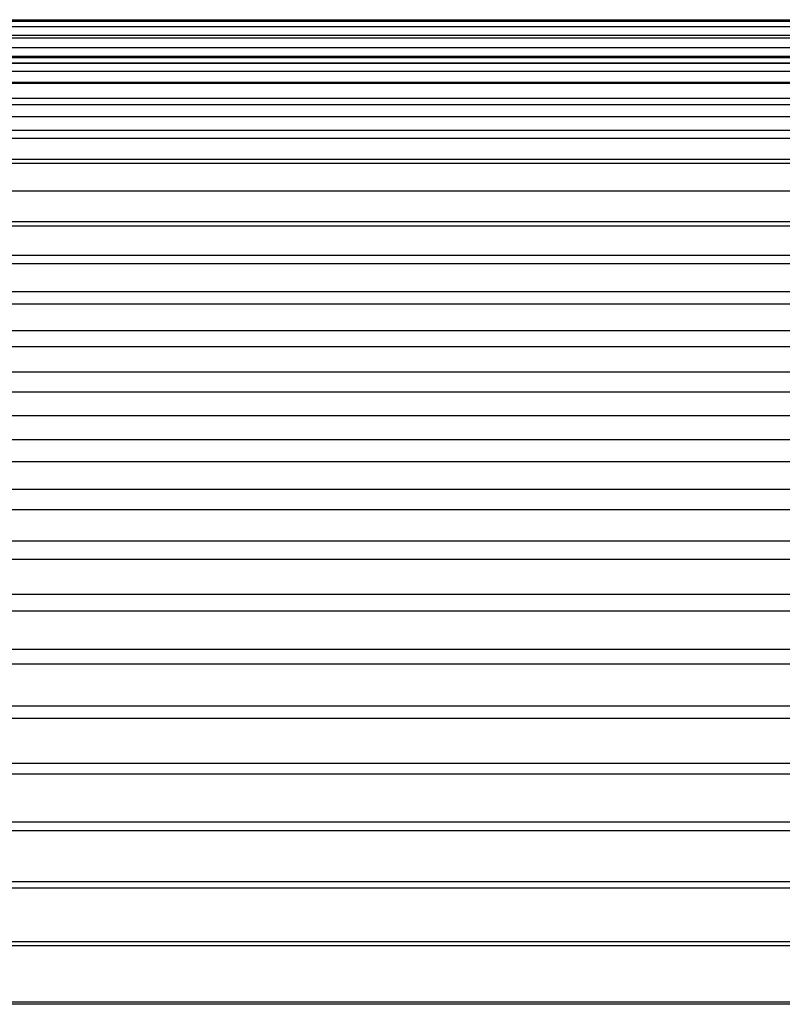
# Model space of a CAD drawing. Header units: millimetres. Extents: x -9 to 331, y -124 to 233.
# Tile 50 of 76: x 33 to 74, y 180 to 233. Entities that reach past the tile are written whole.
import ezdxf

# ---------------------------------------------------------------- set-up
doc = ezdxf.new("R2010")
doc.units = ezdxf.units.MM
doc.layers.add('Up Step Stool_Ferm Living', color=7, linetype='Continuous', true_color=0x000000)

msp = doc.modelspace()

# ---------------------------------------------------------------- linework, layer by layer
at = {"layer": 'Up Step Stool_Ferm Living'}
for p, q in [((331.096, 232.982, 283.721), (-8.885, 232.982, 283.721)), ((330.803, 233.27, 280.418), (-8.592, 233.27, 280.418)), ((-3.885, 233.367, 277.103), (326.096, 233.367, 277.103)), ((331.096, 232.501, 287.002), (-8.885, 232.501, 287.002)), ((-3.885, 232.367, 277.103), (326.096, 232.367, 277.103)), ((331.096, 231.831, 290.249), (-8.885, 231.831, 290.249)), ((-3.885, 231.367, 277.103), (326.096, 231.367, 277.103)), ((331.096, 230.995, 283.489), (-8.885, 230.995, 283.489)), ((331.096, 230.973, 293.452), (-8.885, 230.973, 293.452)), ((330.76, 231.274, 280.302), (-8.549, 231.274, 280.302)), ((331.096, 230.532, 286.655), (-8.885, 230.532, 286.655)), ((331.096, 229.93, 296.599), (-8.885, 229.93, 296.599)), ((331.096, 229.885, 289.788), (-8.885, 229.885, 289.788)), ((331.096, 229.057, 292.878), (-8.885, 229.057, 292.878)), ((331.096, 228.706, 299.681), (-8.885, 228.706, 299.681)), ((331.096, 228.051, 295.915), (-8.885, 228.051, 295.915)), ((331.096, 227.305, 302.686), (-8.885, 227.305, 302.686)), ((331.096, 226.869, 298.889), (-8.885, 226.869, 298.889)), ((331.096, 225.731, 305.605), (-8.885, 225.731, 305.605)), ((331.096, 225.517, 301.789), (-8.885, 225.517, 301.789)), ((331.096, 223.999, 304.605), (-8.885, 223.999, 304.605)), ((331.096, 223.991, 308.427), (-8.885, 223.991, 308.427)), ((331.096, 222.32, 307.328), (-8.885, 222.32, 307.328)), ((331.096, 222.089, 311.143), (-8.885, 222.089, 311.143)), ((331.096, 220.485, 309.949), (-8.885, 220.485, 309.949)), ((331.096, 220.032, 313.744), (-8.885, 220.032, 313.744)), ((331.096, 218.5, 312.459), (-8.885, 218.5, 312.459)), ((331.096, 217.828, 316.221), (-8.885, 217.828, 316.221)), ((331.096, 216.373, 314.849), (-8.885, 216.373, 314.849)), ((331.096, 215.484, 318.566), (-8.885, 215.484, 318.566)), ((331.096, 214.111, 317.111), (-8.885, 214.111, 317.111)), ((331.096, 213.007, 320.77), (-8.885, 213.007, 320.77)), ((331.096, 211.721, 319.238), (-8.885, 211.721, 319.238)), ((331.096, 210.406, 322.827), (-8.885, 210.406, 322.827)), ((331.096, 209.211, 321.223), (-8.885, 209.211, 321.223)), ((331.096, 207.69, 324.729), (-8.885, 207.69, 324.729)), ((331.096, 206.591, 323.058), (-8.885, 206.591, 323.058)), ((331.096, 204.868, 326.47), (-8.885, 204.868, 326.47)), ((331.096, 203.868, 324.738), (-8.885, 203.868, 324.738)), ((331.096, 201.949, 328.043), (-8.885, 201.949, 328.043)), ((331.096, 201.051, 326.256), (-8.885, 201.051, 326.256)), ((331.096, 198.944, 329.445), (-8.885, 198.944, 329.445)), ((331.096, 198.152, 327.608), (-8.885, 198.152, 327.608)), ((331.096, 195.862, 330.669), (-8.885, 195.862, 330.669)), ((331.096, 195.178, 328.79), (-8.885, 195.178, 328.79)), ((331.096, 192.715, 331.712), (-8.885, 192.715, 331.712)), ((331.096, 192.141, 329.796), (-8.885, 192.141, 329.796)), ((331.096, 189.512, 332.57), (-8.885, 189.512, 332.57)), ((331.096, 189.051, 330.624), (-8.885, 189.051, 330.624)), ((331.096, 186.265, 333.241), (-8.885, 186.265, 333.241)), ((331.096, 185.918, 331.271), (-8.885, 185.918, 331.271)), ((331.096, 182.984, 333.721), (-8.885, 182.984, 333.721)), ((331.096, 182.752, 331.735), (-8.885, 182.752, 331.735)), ((331.096, 179.681, 334.01), (-8.885, 179.681, 334.01)), ((331.096, 179.565, 332.014), (-8.885, 179.565, 332.014))]:
    msp.add_line(p, q, dxfattribs=at)

doc.saveas('drawing.dxf')
